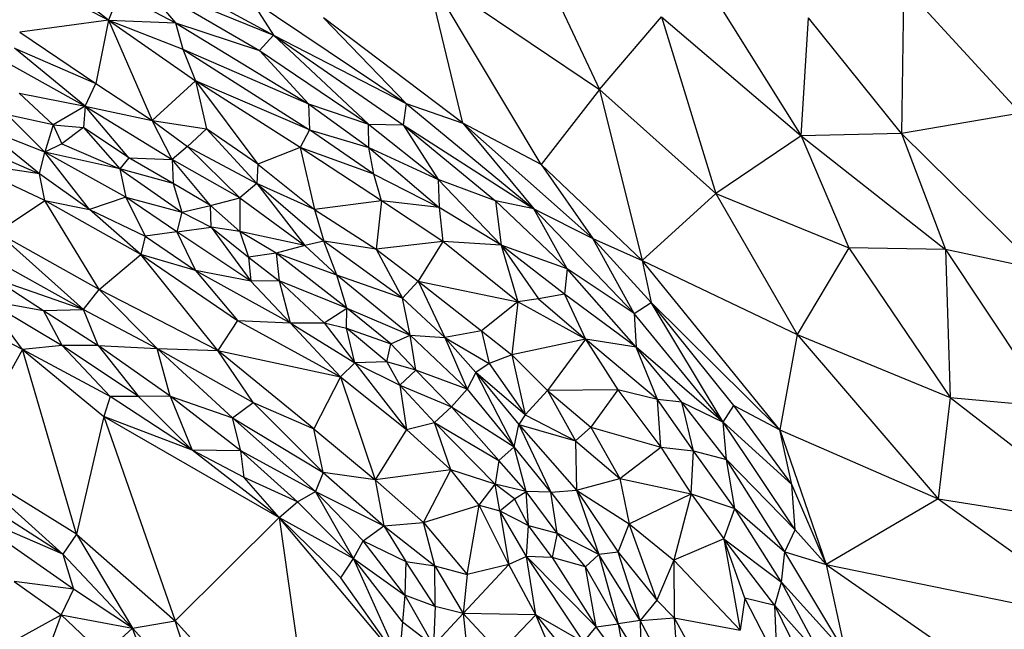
# Paper-space layout '_Superior' of a CAD drawing. Header units: millimetres. Extents: x 71 to 679, y -677 to -71.
# Tile 19 of 21: x 445 to 562, y -283 to -211. Entities that reach past the tile are written whole.
import ezdxf

# ---------------------------------------------------------------- set-up
doc = ezdxf.new("R2010")
doc.units = ezdxf.units.MM

psp = doc.layouts.new('_Superior')

# ---------------------------------------------------------------- linework, layer by layer
at = {"color": 7, "linetype": 'Continuous', "lineweight": 25}
for p, q in [((502.85, -195.89), (513.88, -219.31)), ((455.92, -202.33), (475.25, -212.89)), ((455.72, -211.09), (441.88, -203.91)), ((455.72, -211.09), (447.89, -204.89)), ((493.36, -205.48), (513.88, -219.31)), ((506.97, -228.18), (493.36, -205.48)), ((497.69, -223.31), (493.36, -205.48)), ((459.44, -206.44), (475.25, -212.89)), ((459.44, -206.44), (473.59, -214.68)), ((459.44, -206.44), (463.64, -211.4)), ((526.34, -206.54), (537.75, -224.81)), ((549.88, -207.01), (549.63, -224.54)), ((563.72, -222.11), (549.88, -207.01)), ((456.99, -207.89), (455.72, -211.09)), ((456.99, -207.89), (463.64, -211.4)), ((472.5, -208.54), (475.25, -212.89)), ((472.5, -208.54), (490.95, -220.96)), ((455.72, -211.09), (445.19, -212.51)), ((455.72, -211.09), (454.19, -218.6)), ((455.72, -211.09), (463.64, -211.4)), ((455.72, -211.09), (464.5, -214.52)), ((455.72, -211.09), (466.03, -218.3)), ((455.72, -211.09), (460.9, -222.97)), ((497.69, -223.31), (481.16, -210.81)), ((481.16, -210.81), (490.95, -220.96)), ((513.88, -219.31), (521.19, -210.69)), ((521.19, -210.69), (537.75, -224.81)), ((521.19, -210.69), (527.65, -231.64)), ((537.75, -224.81), (538.64, -210.82)), ((549.63, -224.54), (538.64, -210.82)), ((463.64, -211.4), (473.59, -214.68)), ((463.64, -211.4), (479.39, -221.02)), ((463.64, -211.4), (464.5, -214.52)), ((445.19, -212.51), (454.19, -218.6)), ((475.25, -212.89), (473.59, -214.68)), ((475.25, -212.89), (490.95, -220.96)), ((475.25, -212.89), (490.61, -223.5)), ((475.25, -212.89), (486.52, -223.43)), ((444.57, -214.42), (454.19, -218.6)), ((452.94, -221.29), (444.57, -214.42)), ((464.5, -214.52), (479.39, -221.02)), ((464.5, -214.52), (479.51, -224.08)), ((464.5, -214.52), (466.03, -218.3)), ((473.59, -214.68), (486.52, -223.43)), ((473.59, -214.68), (479.39, -221.02)), ((443.48, -216.01), (452.94, -221.29)), ((452.94, -221.29), (454.19, -218.6)), ((454.19, -218.6), (460.9, -222.97)), ((466.03, -218.3), (460.9, -222.97)), ((479.51, -224.08), (466.03, -218.3)), ((478.42, -226.18), (466.03, -218.3)), ((466.03, -218.3), (473.41, -228.15)), ((466.03, -218.3), (467.32, -223.96)), ((445.14, -219.74), (452.94, -221.29)), ((445.14, -219.74), (449.16, -223.48)), ((513.88, -219.31), (506.97, -228.18)), ((527.65, -231.64), (513.88, -219.31)), ((513.88, -219.31), (518.9, -239.57)), ((452.94, -221.29), (449.16, -223.48)), ((452.94, -221.29), (452.75, -223.81)), ((452.94, -221.29), (460.9, -222.97)), ((452.94, -221.29), (463.26, -227.62)), ((458.1, -227.4), (452.94, -221.29)), ((479.39, -221.02), (486.52, -223.43)), ((479.39, -221.02), (486.56, -226.2)), ((479.39, -221.02), (479.51, -224.08)), ((490.95, -220.96), (490.61, -223.5)), ((490.95, -220.96), (497.69, -223.31)), ((490.95, -220.96), (506.09, -233.43)), ((443.75, -222.33), (448.16, -226.73)), ((449.16, -223.48), (443.75, -222.33)), ((563.72, -222.11), (549.63, -224.54)), ((447.55, -229.31), (440.86, -223.87)), ((448.16, -226.73), (440.86, -223.87)), ((449.16, -223.48), (448.16, -226.73)), ((449.16, -223.48), (452.75, -223.81)), ((449.16, -223.48), (450.2, -225.76)), ((452.75, -223.81), (450.2, -225.76)), ((458.1, -227.4), (452.75, -223.81)), ((452.75, -223.81), (457.07, -228.7)), ((460.9, -222.97), (467.32, -223.96)), ((460.9, -222.97), (465.05, -226.08)), ((463.26, -227.62), (460.9, -222.97)), ((486.52, -223.43), (490.61, -223.5)), ((486.52, -223.43), (494.77, -229.99)), ((486.56, -226.2), (486.52, -223.43)), ((490.61, -223.5), (506.09, -233.43)), ((490.61, -223.5), (501.53, -232.52)), ((490.61, -223.5), (494.77, -229.99)), ((506.97, -228.18), (497.69, -223.31)), ((497.69, -223.31), (513.07, -236.96)), ((497.69, -223.31), (506.09, -233.43)), ((467.32, -223.96), (465.05, -226.08)), ((473.41, -228.15), (467.32, -223.96)), ((467.32, -223.96), (473.28, -230.46)), ((479.51, -224.08), (478.42, -226.18)), ((479.51, -224.08), (486.56, -226.2)), ((487.14, -229.34), (479.51, -224.08)), ((537.75, -224.81), (527.65, -231.64)), ((549.63, -224.54), (537.75, -224.81)), ((537.75, -224.81), (554.84, -238.25)), ((537.75, -224.81), (543.41, -238.06)), ((565.93, -240.64), (549.63, -224.54)), ((549.63, -224.54), (554.84, -238.25)), ((439, -225.56), (447.55, -229.31)), ((450.2, -225.76), (448.16, -226.73)), ((450.2, -225.76), (457.07, -228.7)), ((465.05, -226.08), (463.26, -227.62)), ((465.05, -226.08), (473.28, -230.46)), ((465.05, -226.08), (471.27, -232.13)), ((478.42, -226.18), (473.41, -228.15)), ((487.14, -229.34), (478.42, -226.18)), ((488.04, -232.5), (478.42, -226.18)), ((478.42, -226.18), (480.11, -233.52)), ((486.56, -226.2), (494.77, -229.99)), ((486.56, -226.2), (494.87, -233.29)), ((487.14, -229.34), (486.56, -226.2)), ((447.55, -229.31), (448.16, -226.73)), ((453.47, -233.52), (448.16, -226.73)), ((457.76, -232.06), (448.16, -226.73)), ((457.07, -228.7), (448.16, -226.73)), ((458.1, -227.4), (457.07, -228.7)), ((458.1, -227.4), (463.26, -227.62)), ((463.36, -230.44), (458.1, -227.4)), ((448.16, -232.45), (438.59, -227.93)), ((447.55, -229.31), (438.59, -227.93)), ((471.27, -232.13), (463.26, -227.62)), ((467.78, -233.06), (463.26, -227.62)), ((463.26, -227.62), (463.36, -230.44)), ((473.41, -228.15), (473.28, -230.46)), ((473.41, -228.15), (480.11, -233.52)), ((506.97, -228.18), (518.9, -239.57)), ((506.97, -228.18), (513.07, -236.96)), ((448.16, -232.45), (447.55, -229.31)), ((453.47, -233.52), (447.55, -229.31)), ((457.07, -228.7), (457.76, -232.06)), ((457.07, -228.7), (464.4, -233.85)), ((463.36, -230.44), (457.07, -228.7)), ((487.14, -229.34), (494.87, -233.29)), ((488.04, -232.5), (487.14, -229.34)), ((467.78, -233.06), (463.36, -230.44)), ((463.36, -230.44), (464.4, -233.85)), ((473.28, -230.46), (471.27, -232.13)), ((480.11, -233.52), (473.28, -230.46)), ((473.28, -230.46), (481.21, -237.27)), ((473.28, -230.46), (478.95, -237.79)), ((501.53, -232.52), (494.77, -229.99)), ((494.77, -229.99), (502.2, -237.76)), ((494.77, -229.99), (494.87, -233.29)), ((457.76, -232.06), (453.47, -233.52)), ((457.76, -232.06), (460.05, -236.67)), ((463.79, -236.18), (457.76, -232.06)), ((457.76, -232.06), (464.4, -233.85)), ((527.65, -231.64), (518.9, -239.57)), ((527.65, -231.64), (543.41, -238.06)), ((527.65, -231.64), (537.29, -248.32)), ((442.51, -236.24), (448.16, -232.45)), ((454.61, -242.99), (448.16, -232.45)), ((459.53, -238.84), (448.16, -232.45)), ((448.16, -232.45), (453.47, -233.52)), ((464.4, -233.85), (467.78, -233.06)), ((467.78, -233.06), (471.27, -232.13)), ((471.27, -236.13), (467.78, -233.06)), ((467.87, -235.63), (467.78, -233.06)), ((471.27, -232.13), (478.95, -237.79)), ((471.27, -232.13), (471.27, -236.13)), ((488.04, -232.5), (480.11, -233.52)), ((488.04, -232.5), (487.42, -238.21)), ((494.87, -233.29), (488.04, -232.5)), ((495.32, -237.3), (488.04, -232.5)), ((506.09, -233.43), (501.53, -232.52)), ((510.05, -240.54), (501.53, -232.52)), ((501.53, -232.52), (502.2, -237.76)), ((459.53, -238.84), (453.47, -233.52)), ((453.47, -233.52), (460.05, -236.67)), ((464.4, -233.85), (463.79, -236.18)), ((464.4, -233.85), (467.87, -235.63)), ((480.11, -233.52), (487.42, -238.21)), ((480.11, -233.52), (481.21, -237.27)), ((502.2, -237.76), (494.87, -233.29)), ((494.87, -233.29), (495.32, -237.3)), ((506.09, -233.43), (513.07, -236.96)), ((506.09, -233.43), (517.97, -245.85)), ((510.05, -240.54), (506.09, -233.43)), ((452.76, -245.39), (442.51, -236.24)), ((454.61, -242.99), (442.51, -236.24)), ((460.05, -236.67), (459.53, -238.84)), ((463.79, -236.18), (460.05, -236.67)), ((460.05, -236.67), (466, -240.77)), ((463.79, -236.18), (467.87, -235.63)), ((463.79, -236.18), (466, -240.77)), ((472.57, -242.01), (463.79, -236.18)), ((467.87, -235.63), (472.57, -242.01)), ((467.87, -235.63), (472.29, -239.18)), ((471.27, -236.13), (467.87, -235.63)), ((478.95, -237.79), (471.27, -236.13)), ((475.58, -238.69), (471.27, -236.13)), ((471.27, -236.13), (472.29, -239.18)), ((438.04, -237.18), (452.76, -245.39)), ((478.95, -237.79), (475.58, -238.69)), ((481.21, -237.27), (478.95, -237.79)), ((482.77, -241.32), (478.95, -237.79)), ((487.42, -238.21), (481.21, -237.27)), ((490.52, -244.04), (481.21, -237.27)), ((482.77, -241.32), (481.21, -237.27)), ((495.32, -237.3), (487.42, -238.21)), ((495.32, -237.3), (492.4, -242)), ((502.2, -237.76), (495.32, -237.3)), ((504.21, -244.47), (495.32, -237.3)), ((510.05, -240.54), (502.2, -237.76)), ((509.72, -243.56), (502.2, -237.76)), ((502.2, -237.76), (506.64, -244.13)), ((502.2, -237.76), (504.21, -244.47)), ((513.07, -236.96), (518.9, -239.57)), ((520, -244.56), (513.07, -236.96)), ((517.97, -245.85), (513.07, -236.96)), ((454.61, -242.99), (459.53, -238.84)), ((468.67, -250.25), (459.53, -238.84)), ((459.53, -238.84), (470.97, -246.67)), ((466, -240.77), (459.53, -238.84)), ((475.58, -238.69), (472.29, -239.18)), ((482.77, -241.32), (475.58, -238.69)), ((483.93, -245.21), (475.58, -238.69)), ((475.58, -238.69), (475.91, -241.99)), ((487.42, -238.21), (492.4, -242)), ((487.42, -238.21), (490.52, -244.04)), ((543.41, -238.06), (537.29, -248.32)), ((554.84, -238.25), (543.41, -238.06)), ((543.41, -238.06), (555.4, -255.82)), ((565.93, -240.64), (554.84, -238.25)), ((554.84, -238.25), (567.19, -256.87)), ((554.84, -238.25), (555.4, -255.82)), ((472.29, -239.18), (472.57, -242.01)), ((472.29, -239.18), (475.91, -241.99)), ((518.9, -239.57), (537.29, -248.32)), ((535.23, -259.62), (518.9, -239.57)), ((518.9, -239.57), (520, -244.56)), ((466, -240.77), (470.97, -246.67)), ((466, -240.77), (477.21, -246.95)), ((472.57, -242.01), (466, -240.77)), ((490.52, -244.04), (482.77, -241.32)), ((491.42, -248.42), (482.77, -241.32)), ((483.93, -245.21), (482.77, -241.32)), ((510.05, -240.54), (509.72, -243.56)), ((517.97, -245.85), (510.05, -240.54)), ((518.21, -249.83), (510.05, -240.54)), ((442.19, -241.7), (448, -245.48)), ((442.19, -241.7), (452.76, -245.39)), ((475.91, -241.99), (472.57, -242.01)), ((472.57, -242.01), (477.21, -246.95)), ((475.91, -241.99), (481.26, -246.95)), ((475.91, -241.99), (477.21, -246.95)), ((483.93, -245.21), (475.91, -241.99)), ((490.52, -244.04), (492.4, -242)), ((492.4, -242), (504.21, -244.47)), ((492.4, -242), (499.88, -247.9)), ((492.4, -242), (495.54, -248.68)), ((452.76, -245.39), (454.61, -242.99)), ((461.46, -250), (454.61, -242.99)), ((468.67, -250.25), (454.61, -242.99)), ((509.72, -243.56), (506.64, -244.13)), ((518.21, -249.83), (509.72, -243.56)), ((509.72, -243.56), (512.22, -248.9)), ((445.53, -250.12), (441.22, -244.28)), ((441.22, -244.28), (450.23, -249.65)), ((441.22, -244.28), (448, -245.48)), ((495.54, -248.68), (490.52, -244.04)), ((491.42, -248.42), (490.52, -244.04)), ((504.21, -244.47), (499.88, -247.9)), ((504.21, -244.47), (503.49, -250.76)), ((506.64, -244.13), (504.21, -244.47)), ((512.22, -248.9), (504.21, -244.47)), ((506.64, -244.13), (512.22, -248.9)), ((517.97, -245.85), (520, -244.56)), ((535.23, -259.62), (520, -244.56)), ((529.79, -256.76), (520, -244.56)), ((528.52, -258.72), (520, -244.56)), ((445.53, -250.12), (435.68, -244.99)), ((448, -245.48), (452.76, -245.39)), ((450.23, -249.65), (448, -245.48)), ((448, -245.48), (454.48, -249.63)), ((454.48, -249.63), (452.76, -245.39)), ((452.76, -245.39), (461.46, -250)), ((481.26, -246.95), (483.93, -245.21)), ((483.9, -247.57), (483.93, -245.21)), ((483.93, -245.21), (491.42, -248.42)), ((489.14, -249.43), (483.93, -245.21)), ((528.52, -258.72), (517.97, -245.85)), ((517.97, -245.85), (518.21, -249.83)), ((470.97, -246.67), (468.67, -250.25)), ((470.97, -246.67), (483.18, -253.36)), ((470.97, -246.67), (477.21, -246.95)), ((477.21, -246.95), (483.18, -253.36)), ((477.21, -246.95), (484.87, -251.69)), ((477.21, -246.95), (481.26, -246.95)), ((481.26, -246.95), (484.87, -251.69)), ((481.26, -246.95), (483.9, -247.57)), ((484.87, -251.69), (483.9, -247.57)), ((488.67, -251.56), (483.9, -247.57)), ((483.9, -247.57), (489.14, -249.43)), ((499.88, -247.9), (495.54, -248.68)), ((499.88, -247.9), (503.49, -250.76)), ((499.88, -247.9), (500.8, -251.76)), ((537.29, -248.32), (535.23, -259.62)), ((537.29, -248.32), (555.4, -255.82)), ((537.29, -248.32), (553.98, -267.79)), ((488.67, -251.56), (489.14, -249.43)), ((489.14, -249.43), (491.42, -248.42)), ((489.14, -249.43), (492.1, -252.58)), ((491.42, -248.42), (495.54, -248.68)), ((498.21, -254.82), (491.42, -248.42)), ((492.1, -252.58), (491.42, -248.42)), ((495.54, -248.68), (500.8, -251.76)), ((495.54, -248.68), (499.22, -252.84)), ((495.54, -248.68), (498.21, -254.82)), ((512.22, -248.9), (503.49, -250.76)), ((512.22, -248.9), (507.7, -254.96)), ((518.21, -249.83), (512.22, -248.9)), ((520.73, -256.04), (512.22, -248.9)), ((512.22, -248.9), (516.05, -254.89)), ((445.53, -250.12), (438.13, -263.43)), ((450.23, -249.65), (445.53, -250.12)), ((451.91, -272.01), (445.53, -250.12)), ((445.53, -250.12), (455.16, -258.05)), ((455.92, -255.7), (445.53, -250.12)), ((454.48, -249.63), (450.23, -249.65)), ((450.23, -249.65), (455.92, -255.7)), ((459.27, -255.69), (450.23, -249.65)), ((454.48, -249.63), (459.27, -255.69)), ((463.03, -255.64), (454.48, -249.63)), ((454.48, -249.63), (461.46, -250)), ((463.03, -255.64), (461.46, -250)), ((470.4, -258.23), (461.46, -250)), ((461.46, -250), (472.85, -256.4)), ((461.46, -250), (468.67, -250.25)), ((472.85, -256.4), (468.67, -250.25)), ((480.01, -259.52), (468.67, -250.25)), ((468.67, -250.25), (483.18, -253.36)), ((528.52, -258.72), (518.21, -249.83)), ((523.63, -256.37), (518.21, -249.83)), ((520.73, -256.04), (518.21, -249.83)), ((484.87, -251.69), (483.18, -253.36)), ((488.67, -251.56), (484.87, -251.69)), ((484.87, -251.69), (491.01, -259.6)), ((484.87, -251.69), (490.23, -254.36)), ((488.67, -251.56), (490.23, -254.36)), ((492.1, -252.58), (488.67, -251.56)), ((500.8, -251.76), (499.22, -252.84)), ((503.49, -250.76), (500.8, -251.76)), ((500.8, -251.76), (505.07, -257.87)), ((503.49, -250.76), (507.7, -254.96)), ((503.49, -250.76), (505.07, -257.87)), ((492.1, -252.58), (490.23, -254.36)), ((496.33, -256.89), (492.1, -252.58)), ((498.21, -254.82), (492.1, -252.58)), ((499.22, -252.84), (498.21, -254.82)), ((505.07, -257.87), (499.22, -252.84)), ((499.22, -252.84), (504.3, -259.01)), ((499.22, -252.84), (503.76, -261.65)), ((483.18, -253.36), (480.01, -259.52)), ((483.18, -253.36), (487.29, -265.56)), ((483.18, -253.36), (491.01, -259.6)), ((490.23, -254.36), (491.01, -259.6)), ((490.23, -254.36), (494.31, -258.76)), ((490.23, -254.36), (496.33, -256.89)), ((498.21, -254.82), (496.33, -256.89)), ((498.21, -254.82), (503.76, -261.65)), ((507.7, -254.96), (505.07, -257.87)), ((516.05, -254.89), (507.7, -254.96)), ((507.7, -254.96), (512.83, -259.3)), ((507.7, -254.96), (511.01, -260.95)), ((516.05, -254.89), (512.83, -259.3)), ((520.73, -256.04), (516.05, -254.89)), ((516.05, -254.89), (521.12, -261.68)), ((455.92, -255.7), (455.16, -258.05)), ((459.27, -255.69), (455.92, -255.7)), ((465.62, -262.06), (455.92, -255.7)), ((463.03, -255.64), (459.27, -255.69)), ((465.62, -262.06), (459.27, -255.69)), ((463.03, -255.64), (465.62, -262.06)), ((471.37, -262.12), (463.03, -255.64)), ((463.03, -255.64), (470.4, -258.23)), ((470.4, -258.23), (472.85, -256.4)), ((481.12, -264.7), (472.85, -256.4)), ((472.85, -256.4), (480.01, -259.52)), ((523.63, -256.37), (520.73, -256.04)), ((525, -262.14), (520.73, -256.04)), ((521.12, -261.68), (520.73, -256.04)), ((523.63, -256.37), (528.52, -258.72)), ((528.9, -263.15), (523.63, -256.37)), ((525, -262.14), (523.63, -256.37)), ((555.4, -255.82), (553.98, -267.79)), ((555.4, -255.82), (567.19, -256.87)), ((555.4, -255.82), (575.3, -271.2)), ((494.31, -258.76), (496.33, -256.89)), ((501.94, -263.25), (496.33, -256.89)), ((496.33, -256.89), (503.76, -261.65)), ((528.52, -258.72), (529.79, -256.76)), ((529.79, -256.76), (535.23, -259.62)), ((536.63, -266.09), (529.79, -256.76)), ((455.16, -258.05), (451.91, -272.01)), ((455.16, -258.05), (475.93, -270.03)), ((465.62, -262.06), (455.16, -258.05)), ((455.16, -258.05), (463.61, -282.26)), ((471.37, -262.12), (470.4, -258.23)), ((480.22, -266.95), (470.4, -258.23)), ((470.4, -258.23), (481.12, -264.7)), ((491.01, -259.6), (494.31, -258.76)), ((496.27, -264.36), (494.31, -258.76)), ((494.31, -258.76), (501.51, -266.07)), ((494.31, -258.76), (501.94, -263.25)), ((505.07, -257.87), (504.3, -259.01)), ((505.07, -257.87), (511.01, -260.95)), ((536.63, -266.09), (528.52, -258.72)), ((537.04, -271.47), (528.52, -258.72)), ((528.9, -263.15), (528.52, -258.72)), ((481.12, -264.7), (480.01, -259.52)), ((480.01, -259.52), (487.29, -265.56)), ((491.01, -259.6), (487.29, -265.56)), ((496.27, -264.36), (491.01, -259.6)), ((503.76, -261.65), (504.3, -259.01)), ((504.3, -259.01), (511.01, -260.95)), ((504.3, -259.01), (511.15, -266.77)), ((504.3, -259.01), (508.09, -267.01)), ((511.01, -260.95), (512.83, -259.3)), ((512.83, -259.3), (521.12, -261.68)), ((512.83, -259.3), (516.29, -265.41)), ((535.23, -259.62), (553.98, -267.79)), ((535.23, -259.62), (540.71, -275.57)), ((536.63, -266.09), (535.23, -259.62)), ((511.01, -260.95), (516.29, -265.41)), ((511.01, -260.95), (511.15, -266.77)), ((475.93, -270.03), (465.62, -262.06)), ((471.77, -265.29), (465.62, -262.06)), ((471.37, -262.12), (465.62, -262.06)), ((471.77, -265.29), (471.37, -262.12)), ((478.11, -268.16), (471.37, -262.12)), ((480.22, -266.95), (471.37, -262.12)), ((503.76, -261.65), (501.94, -263.25)), ((508.09, -267.01), (503.76, -261.65)), ((505.16, -266.92), (503.76, -261.65)), ((516.29, -265.41), (521.12, -261.68)), ((521.12, -261.68), (525, -262.14)), ((521.12, -261.68), (524.73, -267.21)), ((524.73, -267.21), (525, -262.14)), ((525, -262.14), (528.9, -263.15)), ((529.89, -268.96), (525, -262.14)), ((451.91, -272.01), (438.13, -263.43)), ((438.13, -263.43), (450.3, -274.36)), ((501.94, -263.25), (501.51, -266.07)), ((505.16, -266.92), (501.94, -263.25)), ((528.9, -263.15), (537.04, -271.47)), ((535.83, -274.09), (528.9, -263.15)), ((529.89, -268.96), (528.9, -263.15)), ((450.3, -274.36), (435.28, -264.72)), ((481.12, -264.7), (480.22, -266.95)), ((481.12, -264.7), (488.32, -271.01)), ((487.29, -265.56), (481.12, -264.7)), ((496.27, -264.36), (487.29, -265.56)), ((493.03, -270.61), (496.27, -264.36)), ((499.61, -268.54), (496.27, -264.36)), ((501.51, -266.07), (496.27, -264.36)), ((475.93, -270.03), (471.77, -265.29)), ((478.11, -268.16), (471.77, -265.29)), ((487.29, -265.56), (488.32, -271.01)), ((487.29, -265.56), (493.03, -270.61)), ((511.15, -266.77), (516.29, -265.41)), ((516.29, -265.41), (524.73, -267.21)), ((516.29, -265.41), (517.37, -270.78)), ((478.11, -268.16), (480.22, -266.95)), ((484.71, -274.88), (480.22, -266.95)), ((485.86, -272.77), (480.22, -266.95)), ((480.22, -266.95), (488.32, -271.01)), ((499.61, -268.54), (501.51, -266.07)), ((502.07, -269.22), (501.51, -266.07)), ((503.79, -267.81), (501.51, -266.07)), ((505.16, -266.92), (501.51, -266.07)), ((503.79, -267.81), (505.16, -266.92)), ((505.44, -270.95), (505.16, -266.92)), ((508.85, -271.87), (505.16, -266.92)), ((508.09, -267.01), (505.16, -266.92)), ((508.09, -267.01), (511.15, -266.77)), ((508.09, -267.01), (513.77, -274.4)), ((508.85, -271.87), (508.09, -267.01)), ((511.15, -266.77), (517.37, -270.78)), ((511.15, -266.77), (516.09, -274.11)), ((511.15, -266.77), (513.77, -274.4)), ((540.71, -275.57), (536.63, -266.09)), ((537.04, -271.47), (536.63, -266.09)), ((475.93, -270.03), (478.11, -268.16)), ((484.71, -274.88), (478.11, -268.16)), ((502.07, -269.22), (503.79, -267.81)), ((505.44, -270.95), (503.79, -267.81)), ((517.37, -270.78), (524.73, -267.21)), ((524.73, -267.21), (522.68, -275.08)), ((524.73, -267.21), (529.89, -268.96)), ((524.73, -267.21), (528.59, -272.53)), ((553.98, -267.79), (540.71, -275.57)), ((553.98, -267.79), (575.3, -271.2)), ((553.98, -267.79), (574.52, -282.52)), ((450.3, -274.36), (437.94, -269.01)), ((451.55, -278.51), (437.94, -269.01)), ((493.03, -270.61), (499.61, -268.54)), ((498.21, -276.78), (499.61, -268.54)), ((503.11, -275.6), (499.61, -268.54)), ((499.61, -268.54), (502.07, -269.22)), ((502.07, -269.22), (503.11, -275.6)), ((505.22, -274.64), (502.07, -269.22)), ((502.07, -269.22), (505.44, -270.95)), ((528.59, -272.53), (529.89, -268.96)), ((529.89, -268.96), (535.83, -274.09)), ((535.44, -277.69), (529.89, -268.96)), ((475.93, -270.03), (463.61, -282.26)), ((490.14, -286.91), (475.93, -270.03)), ((483.22, -277.16), (475.93, -270.03)), ((475.93, -270.03), (480.21, -300.52)), ((475.93, -270.03), (484.71, -274.88)), ((485.86, -272.77), (488.32, -271.01)), ((488.32, -271.01), (493.03, -270.61)), ((488.32, -271.01), (490.92, -275.22)), ((488.32, -271.01), (494.35, -275.75)), ((494.35, -275.75), (493.03, -270.61)), ((493.03, -270.61), (498.21, -276.78)), ((505.22, -274.64), (505.44, -270.95)), ((508.25, -274.77), (505.44, -270.95)), ((505.44, -270.95), (508.85, -271.87)), ((516.09, -274.11), (517.37, -270.78)), ((517.37, -270.78), (522.68, -275.08)), ((520.64, -279.8), (517.37, -270.78)), ((535.83, -274.09), (537.04, -271.47)), ((540.71, -275.57), (537.04, -271.47)), ((451.91, -272.01), (450.3, -274.36)), ((451.91, -272.01), (463.61, -282.26)), ((451.91, -272.01), (458.56, -283.15)), ((484.71, -274.88), (485.86, -272.77)), ((490.8, -279.23), (485.86, -272.77)), ((485.86, -272.77), (490.92, -275.22)), ((508.85, -271.87), (508.25, -274.77)), ((512.22, -275.86), (508.85, -271.87)), ((513.77, -274.4), (508.85, -271.87)), ((528.59, -272.53), (522.68, -275.08)), ((528.59, -272.53), (535.44, -277.69)), ((534.64, -280.45), (528.59, -272.53)), ((531.07, -279.57), (528.59, -272.53)), ((528.59, -272.53), (530.54, -283.38)), ((458.56, -283.15), (450.3, -274.36)), ((450.3, -274.36), (451.55, -278.51)), ((483.22, -277.16), (484.71, -274.88)), ((490.14, -286.91), (484.71, -274.88)), ((490.52, -282.39), (484.71, -274.88)), ((484.71, -274.88), (490.8, -279.23)), ((490.92, -275.22), (490.8, -279.23)), ((494.42, -280.55), (490.92, -275.22)), ((490.92, -275.22), (494.35, -275.75)), ((505.22, -274.64), (503.11, -275.6)), ((506.33, -281.57), (505.22, -274.64)), ((505.22, -274.64), (511.99, -284.78)), ((508.25, -274.77), (505.22, -274.64)), ((505.22, -274.64), (513.48, -282.97)), ((508.25, -274.77), (513.48, -282.97)), ((512.22, -275.86), (508.25, -274.77)), ((513.77, -274.4), (512.22, -275.86)), ((516.09, -274.11), (513.77, -274.4)), ((518.69, -282.24), (513.77, -274.4)), ((513.77, -274.4), (516.09, -282.61)), ((516.09, -274.11), (520.64, -279.8)), ((518.69, -282.24), (516.09, -274.11)), ((522.68, -275.08), (520.64, -279.8)), ((522.68, -275.08), (530.54, -283.38)), ((522.68, -275.08), (522.7, -281.91)), ((535.44, -277.69), (535.83, -274.09)), ((535.83, -274.09), (540.71, -275.57)), ((542.99, -286.04), (535.83, -274.09)), ((494.42, -280.55), (494.35, -275.75)), ((494.35, -275.75), (497.72, -281.38)), ((494.35, -275.75), (498.21, -276.78)), ((503.11, -275.6), (497.72, -281.38)), ((503.11, -275.6), (498.21, -276.78)), ((506.33, -281.57), (503.11, -275.6)), ((513.48, -282.97), (512.22, -275.86)), ((516.09, -282.61), (512.22, -275.86)), ((540.71, -275.57), (574.52, -282.52)), ((540.71, -275.57), (573.69, -298.57)), ((540.71, -275.57), (542.99, -286.04)), ((490.14, -286.91), (483.22, -277.16)), ((498.21, -276.78), (497.72, -281.38)), ((451.55, -278.51), (444.55, -277.6)), ((444.55, -277.6), (450.11, -281.55)), ((451.55, -278.51), (450.11, -281.55)), ((458.56, -283.15), (451.55, -278.51)), ((534.64, -280.45), (535.44, -277.69)), ((535.44, -277.69), (542.99, -286.04)), ((540.28, -286.76), (535.44, -277.69)), ((490.8, -279.23), (490.52, -282.39)), ((490.8, -279.23), (494.22, -285.17)), ((494.42, -280.55), (490.8, -279.23)), ((520.64, -279.8), (518.69, -282.24)), ((520.64, -279.8), (522.7, -281.91)), ((531.07, -279.57), (530.54, -283.38)), ((534.64, -280.45), (531.07, -279.57)), ((534.91, -286.97), (531.07, -279.57)), ((494.42, -280.55), (494.22, -285.17)), ((497.72, -281.38), (494.42, -280.55)), ((540.28, -286.76), (534.64, -280.45)), ((539.63, -290.59), (534.64, -280.45)), ((534.91, -286.97), (534.64, -280.45)), ((444.47, -284.68), (450.11, -281.55)), ((450.11, -281.55), (447.34, -289.04)), ((450.11, -281.55), (458.56, -283.15)), ((450.11, -281.55), (455.08, -286.25)), ((497.72, -281.38), (494.22, -285.17)), ((497.72, -281.38), (498.36, -287.5)), ((497.72, -281.38), (502.04, -286.02)), ((506.33, -281.57), (497.72, -281.38)), ((502.04, -286.02), (506.33, -281.57)), ((510.35, -290.94), (506.33, -281.57)), ((506.33, -281.57), (511.99, -284.78)), ((506.33, -281.57), (510.52, -286.78)), ((518.69, -282.24), (522.7, -281.91)), ((522.7, -281.91), (530.54, -283.38)), ((522.7, -281.91), (525.17, -286.37)), ((522.7, -281.91), (523.29, -290.77)), ((455.08, -286.25), (458.56, -283.15)), ((458.56, -283.15), (463.61, -282.26)), ((466.79, -292.18), (458.56, -283.15)), ((463.84, -297.63), (458.56, -283.15)), ((463.61, -282.26), (480.21, -300.52)), ((466.79, -292.18), (463.61, -282.26)), ((490.52, -282.39), (490.14, -286.91)), ((490.52, -282.39), (494.22, -285.17)), ((511.99, -284.78), (513.48, -282.97)), ((513.48, -282.97), (516.09, -282.61)), ((517.01, -287.79), (513.48, -282.97)), ((518.69, -282.24), (516.09, -282.61)), ((518.76, -286.91), (516.09, -282.61)), ((516.09, -282.61), (517.01, -287.79)), ((523.29, -290.77), (518.69, -282.24)), ((518.69, -282.24), (518.76, -286.91))]:
    psp.add_line(p, q, dxfattribs=at)
psp.add_arc((374.56, -373.1), 90, 270, 90, dxfattribs=at)

doc.saveas('drawing.dxf')
